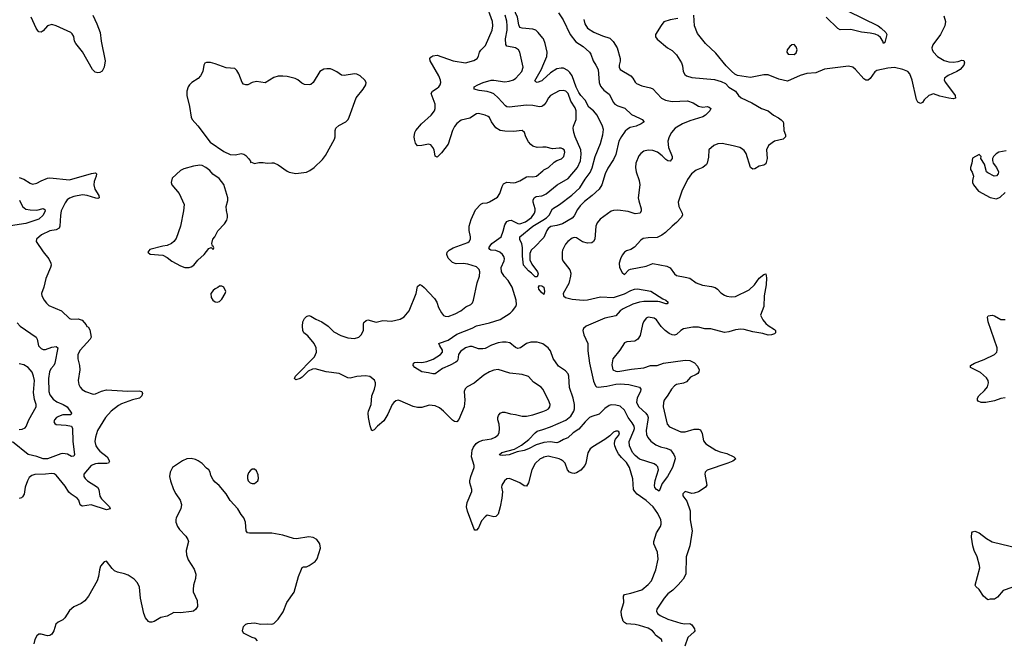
# Model space of a CAD drawing. Header units: inches. Extents: x 1839270 to 1929235, y 762242 to 910350.
# Tile 23 of 256: x 1875193 to 1884241, y 771883 to 777587. Entities that reach past the tile are written whole.
import ezdxf

# ---------------------------------------------------------------- set-up
doc = ezdxf.new("R2010")
doc.units = ezdxf.units.IN
doc.header["$MEASUREMENT"] = 0
doc.layers.add('B8777', color=7, linetype='Continuous')
doc.layers.add('B8787', color=7, linetype='Continuous')

msp = doc.modelspace()

# ---------------------------------------------------------------- linework, layer by layer
at = {"layer": 'B8777', "color": 5}
for points, elevation in [([(1880000, 777417.4), (1879958.8, 777470), (1879936.9, 777490), (1879910, 777499), (1879810, 777508.1), (1879790, 777515.8), (1879779.2, 777539.2), (1879766.9, 777610), (1879750.4, 777650.4), (1879750.7, 777729.3), (1879745.8, 777750), (1879730, 777794.6), (1879692.1, 777850), (1879684, 777870), (1879683, 777890), (1879692.8, 777907.2), (1879704.4, 777915.6), (1879770, 777941.9), (1879827.6, 777992.4), (1879850, 778006.1), (1879910, 778029.4), (1879970, 778074.3), (1879990, 778094.2), (1880000, 778109.6)], 540), ([(1880000, 776414.5), (1879950, 776414), (1879910, 776424.7), (1879890, 776439.6), (1879870, 776464.5), (1879843.5, 776510), (1879831.1, 776551.1), (1879810, 776569.5), (1879730, 776559.7), (1879650, 776562), (1879610, 776568.3), (1879570, 776593.6), (1879529.7, 776650), (1879509.7, 776689.7), (1879498.7, 776698.7), (1879471, 776711), (1879410, 776725.7), (1879390, 776722.2), (1879330, 776681.6), (1879250, 776664.2), (1879210, 776632.2), (1879190, 776606), (1879171.3, 776570), (1879130, 776442.9), (1879070, 776362.9), (1879030, 776323.7), (1879012.5, 776332.5), (1879001.3, 776390), (1878990, 776412.3), (1878970, 776436.2), (1878950, 776442.4), (1878889.6, 776429.6), (1878850, 776429.4), (1878831.8, 776451.8), (1878822.4, 776490), (1878819.6, 776510), (1878823.6, 776550), (1878833.6, 776570), (1878885.4, 776630), (1878975.1, 776710), (1879003.9, 776750), (1879009.8, 776770), (1879009.8, 776810), (1878975.1, 776910), (1878987.3, 776930), (1879030, 776956.5), (1879043.5, 776970), (1879056.4, 776990), (1879062.3, 777010), (1879061.4, 777030), (1879046, 777070), (1878964.1, 777210), (1878963.1, 777230), (1878970, 777243), (1878990, 777254.9), (1879030, 777260.3), (1879176, 777210), (1879289.6, 777190.4), (1879367, 777213), (1879397, 777230), (1879408.4, 777251.6), (1879418.5, 777290), (1879430, 777308.4), (1879472.9, 777350), (1879534.8, 777490), (1879541.2, 777530), (1879536.8, 777570), (1879481.2, 777730)], 580), ([(1875864.4, 777630), (1875903.1, 777550), (1875932.7, 777470), (1875941.7, 777390), (1875979.3, 777210), (1875970.3, 777149.7), (1875950, 777113.2), (1875930, 777100.9), (1875910, 777099.5), (1875886.5, 777106.5), (1875862, 777130), (1875771.2, 777291.2), (1875708.8, 777370), (1875698.5, 777390), (1875690, 777432), (1875676.1, 777456.1), (1875662, 777470), (1875530, 777531.3), (1875490, 777542.4), (1875448.8, 777531.2), (1875410, 777486), (1875390, 777472.7), (1875370, 777476), (1875363.3, 777483.3), (1875345.1, 777510), (1875297.6, 777610)], 580), ([(1880000, 776795.6), (1879990, 776788.2), (1879970, 776787.4), (1879910, 776799.4), (1879850, 776801.6), (1879690, 776783.8), (1879670, 776787.6), (1879656.6, 776796.6), (1879589.8, 776870), (1879550, 776904.8), (1879530, 776915.9), (1879490, 776928.7), (1879416.2, 776936.2), (1879368.7, 776950), (1879369, 776970), (1879404, 776990), (1879452.7, 777010), (1879525.2, 777030), (1879550, 777031), (1879650, 777014.7), (1879690, 777021.4), (1879730, 777035.5), (1879752.5, 777050), (1879807.3, 777110), (1879820.4, 777150), (1879788.6, 777288.6), (1879776.9, 777310), (1879749.2, 777330), (1879670, 777343.1), (1879660.2, 777360.2), (1879657.8, 777410), (1879673.4, 777490), (1879674.3, 777530), (1879670, 777572.3), (1879655.7, 777630)], 560), ([(1880000, 777034.3), (1879990, 777025), (1879949.8, 777009.8), (1879935.3, 777015.3), (1879926.3, 777026.3), (1879987.1, 777132.9), (1880000, 777162.6)], 540), ([(1875190, 776138), (1875230, 776121.7), (1875290, 776083.6), (1875310, 776076.5), (1875350, 776085.3), (1875390, 776107), (1875450, 776130.4), (1875470, 776132.7), (1875650, 776116.5), (1875852.7, 776172.7), (1875890, 776178.8), (1875898.8, 776170), (1875897.6, 776150), (1875878.6, 776101.4), (1875875, 776070), (1875884.9, 776030), (1875921.1, 775970), (1875924.9, 775950), (1875910, 775943.9), (1875893.5, 775946.5), (1875812.8, 775972.8), (1875770, 775976.3), (1875690, 775963.2), (1875650, 775946), (1875630, 775930.9), (1875610, 775905.1), (1875574.6, 775830), (1875567.6, 775787.6), (1875563.5, 775690), (1875556.1, 775670), (1875530, 775657.1), (1875470, 775647.9), (1875392.7, 775610), (1875348.2, 775570), (1875344.4, 775550), (1875410, 775452.7), (1875460.4, 775390), (1875480.5, 775350), (1875481.6, 775330), (1875476.4, 775310), (1875432.4, 775210), (1875414.9, 775130), (1875394, 775070), (1875397.3, 775050), (1875419.3, 775010), (1875440.5, 774980.5), (1875461.7, 774961.7), (1875577.3, 774910), (1875650, 774841.6), (1875670, 774835.8), (1875730, 774838.6), (1875766.3, 774826.3), (1875802.9, 774782.9), (1875810, 774768.2), (1875823, 774763), (1875837, 774737), (1875850, 774669.3), (1875840.3, 774650), (1875750.2, 774550), (1875729.1, 774510), (1875728.2, 774470), (1875743.8, 774410), (1875747.3, 774370), (1875730.3, 774270), (1875735.6, 774235.6), (1875749.1, 774209.1), (1875768.2, 774188.2), (1875799.1, 774170), (1875870, 774146.7), (1875890, 774149.2), (1875945.9, 774174.1), (1875990, 774184.5), (1876186.2, 774173.8), (1876290, 774177.4), (1876315.5, 774170), (1876320.5, 774150), (1876316.3, 774130), (1876294.8, 774110), (1876230, 774094.7), (1876130, 774056.2), (1876100, 774040), (1876032.6, 773990), (1875982.8, 773930), (1875909.1, 773810), (1875890.2, 773750), (1875883.2, 773710), (1875893.1, 773670), (1875910, 773642.4), (1875930, 773620.3), (1875996.4, 773570), (1876019.1, 773530), (1876008.1, 773511.9), (1875993, 773507), (1875910, 773507.2), (1875890, 773504.7), (1875850.6, 773490), (1875783, 773410), (1875781.6, 773390), (1875794.9, 773370), (1875818, 773350), (1875909.2, 773289.2), (1875920.9, 773270), (1875929, 773209), (1875944.8, 773184.8), (1876017.4, 773110), (1876024, 773090), (1875990, 773083.7), (1875850, 773128.7), (1875770, 773116.8), (1875760, 773120), (1875750, 773129.3), (1875737.3, 773170), (1875721.8, 773190), (1875666.2, 773226.2), (1875645.7, 773245.7), (1875610, 773300.9), (1875530, 773399.7), (1875510, 773412.2), (1875490, 773416.4), (1875430, 773408.7), (1875333, 773407), (1875303.5, 773396.5), (1875281.6, 773378.4), (1875264.2, 773350), (1875242.8, 773290), (1875234.3, 773225.7), (1875219.5, 773200.5), (1875210, 773192.7), (1875190, 773187.3)], 580), ([(1880000, 774190.8), (1879986, 774210), (1879914.3, 774254.3), (1879870, 774309.3), (1879810, 774327.3), (1879698.6, 774338.6), (1879590, 774371.6), (1879550, 774366.6), (1879510, 774349.4), (1879459.9, 774320.1), (1879370, 774247), (1879306, 774214), (1879286.4, 774193.6), (1879279.1, 774170), (1879285.3, 774090), (1879277, 774030), (1879230, 773912.7), (1879210, 773892.3), (1879190, 773894.5), (1879170, 773907), (1879087.8, 773990), (1879050, 774018.5), (1879010, 774037.2), (1878956.2, 774043.8), (1878890, 774023.7), (1878850, 774022), (1878810, 774032), (1878690, 774085.1), (1878670, 774089.6), (1878650, 774083.6), (1878630, 774069.7), (1878615.3, 774050), (1878577.4, 773962.6), (1878539, 773901), (1878480.2, 773850), (1878450, 773816.2), (1878430, 773809.3), (1878414.7, 773854.7), (1878399, 773930), (1878395.3, 773970), (1878397.6, 773990), (1878422, 774050), (1878428.7, 774130), (1878454.6, 774190), (1878463.9, 774230), (1878463.5, 774250), (1878452.9, 774272.9), (1878410, 774308.7), (1878370, 774314.2), (1878290, 774306.3), (1878230, 774292.2), (1878210, 774296.8), (1878130, 774334.8), (1878010, 774351.7), (1877910, 774377.7), (1877884.5, 774375.5), (1877843.4, 774356.6), (1877790, 774302.6), (1877770, 774289.7), (1877730, 774277.2), (1877717.2, 774290), (1877727.3, 774310), (1877901.1, 774490), (1877921.7, 774530), (1877917.2, 774570), (1877899.7, 774610), (1877840.3, 774680.3), (1877803.7, 774710), (1877794, 774730), (1877791.9, 774771.9), (1877796.2, 774810), (1877810, 774842.3), (1877830, 774860.7), (1877850, 774867.1), (1877870, 774862.4), (1877914.2, 774834.2), (1877970, 774809.2), (1878027.2, 774770), (1878079, 774719), (1878144.9, 774684.9), (1878210, 774662.4), (1878270, 774656.4), (1878310, 774668), (1878332.7, 774690), (1878351.8, 774730), (1878351.9, 774788.1), (1878356.2, 774803.8), (1878376.2, 774823.8), (1878392.3, 774827.7), (1878470, 774807.3), (1878530, 774823), (1878610, 774816.4), (1878690, 774834.9), (1878725.3, 774854.7), (1878773.3, 774910), (1878837.2, 775070), (1878850, 775134.8), (1878870, 775153.4), (1878890, 775143.8), (1878910, 775126), (1879003.7, 775023.7), (1879025.3, 774990), (1879042.4, 774942.4), (1879070, 774894), (1879089, 774869), (1879102.3, 774862.3), (1879130, 774860.4), (1879195.2, 774884.8), (1879247.3, 774912.7), (1879293.1, 774946.9), (1879339.6, 774970), (1879354.1, 774985.9), (1879363.1, 775010), (1879397.2, 775170), (1879419.1, 775230), (1879421.6, 775270), (1879416.1, 775290), (1879390, 775315), (1879310, 775340.3), (1879270, 775345.7), (1879204.5, 775344.5), (1879170, 775354.7), (1879130, 775395.1), (1879117.7, 775430), (1879120.5, 775450), (1879139.5, 775470), (1879177, 775490), (1879310, 775540.3), (1879324.5, 775550), (1879335.1, 775570), (1879336.2, 775590), (1879324.4, 775650), (1879323.5, 775690), (1879340.9, 775750), (1879381.5, 775838.5), (1879430, 775890.4), (1879450, 775901.3), (1879490, 775904.9), (1879510, 775911.7), (1879582.6, 775957.4), (1879606, 775990), (1879625.6, 776054.4), (1879640.6, 776079.4), (1879670, 776093.1), (1879730, 776087.2), (1879750, 776090.3), (1879790, 776106.7), (1879850, 776143.6), (1879870, 776146.9), (1879910, 776142), (1879943.7, 776150), (1880000, 776197.5)], 580), ([(1880000, 774606.8), (1879992.2, 774612.2), (1879950, 774622.4), (1879890, 774624.8), (1879850, 774610.8), (1879794.4, 774570), (1879770, 774566.2), (1879750, 774574), (1879696.9, 774616.9), (1879663.5, 774623.5), (1879630, 774623.7), (1879590, 774616.9), (1879530, 774595.6), (1879470, 774565.6), (1879450, 774560.9), (1879410, 774561.6), (1879350, 774584.3), (1879330, 774584.2), (1879290, 774569.9), (1879242.5, 774537.5), (1879225.4, 774510), (1879218.5, 774461.5), (1879213.2, 774450), (1879200.6, 774439.4), (1879150, 774411.7), (1879078.4, 774381.6), (1879010, 774332.6), (1878990, 774331.1), (1878950, 774342.5), (1878890, 774351.9), (1878824.5, 774390), (1878809.6, 774410), (1878812, 774430), (1878822.4, 774437.6), (1878850, 774440.7), (1878890, 774437.7), (1878934.9, 774445.1), (1878993.1, 774466.9), (1879060.5, 774510), (1879078.9, 774530), (1879077.7, 774550), (1879053, 774590), (1879045.1, 774610), (1879050, 774614.9), (1879130, 774640.5), (1879210, 774696.9), (1879350, 774752.2), (1879390, 774773.5), (1879510, 774801.5), (1879610, 774831.1), (1879699.7, 774890), (1879723.1, 774910), (1879751.5, 774951.5), (1879757.7, 774970), (1879756.9, 775010), (1879719.1, 775130), (1879683.5, 775190), (1879646.2, 775230), (1879621.5, 775270), (1879616.4, 775310), (1879645.1, 775370), (1879648.2, 775390), (1879643, 775410), (1879629.6, 775430), (1879606, 775450), (1879570, 775465.8), (1879524, 775470), (1879514.1, 775474.2), (1879505.7, 775490), (1879515.6, 775510), (1879533.3, 775530), (1879616.9, 775590), (1879637.6, 775642.4), (1879650, 775702.6), (1879670, 775732.3), (1879690, 775742.1), (1879710, 775743.3), (1879770, 775714.8), (1879790, 775710.8), (1879842, 775730), (1879897, 775770), (1879925.4, 775810), (1879931.1, 775830), (1879931.6, 775850), (1879912.6, 775910), (1879913.2, 775930), (1879921.5, 775950), (1879938.8, 775961.2), (1879991.7, 775968.3), (1880000, 775972)], 560), ([(1875190.2, 775930), (1875219, 775870), (1875250, 775847.2), (1875290, 775838.4), (1875350, 775836.1), (1875410.4, 775850.4), (1875424, 775844), (1875428, 775830), (1875410, 775789.7), (1875370, 775752.6), (1875250, 775715.2), (1875108.5, 775691.5)], 560), ([(1880000, 775575.7), (1879930, 775501.6), (1879892.1, 775467.9), (1879881.4, 775438.6), (1879881.1, 775381.1), (1879900.7, 775340.7), (1879952.7, 775270), (1879959.1, 775250), (1879950, 775224), (1879930, 775225.2), (1879897.7, 775257.7), (1879870, 775278), (1879824.2, 775330), (1879814.7, 775414.7), (1879814.9, 775494.9), (1879806.5, 775526.5), (1879788.1, 775568.1), (1879789.8, 775590), (1879909.1, 775690), (1880000, 775744)], 540), ([(1880000, 775069.6), (1879990, 775077.2), (1879963.6, 775110), (1879962, 775130), (1879970, 775142.8), (1879990, 775142), (1880000, 775136.1)], 540), ([(1875170, 774800.8), (1875197.6, 774770), (1875346, 774670), (1875354.9, 774650), (1875366.4, 774590), (1875377.2, 774577.2), (1875390, 774565.5), (1875410, 774557.3), (1875430, 774557.3), (1875490, 774576.9), (1875530, 774583.8), (1875543.8, 774570), (1875517.7, 774430), (1875507.2, 774410), (1875480.4, 774379.6), (1875466.9, 774350), (1875458.6, 774290), (1875460.2, 774170), (1875470, 774140.3), (1875500.5, 774100.4), (1875533.9, 774073.9), (1875591.6, 774051.6), (1875630.1, 774030.1), (1875670.8, 773970), (1875663.6, 773956.4), (1875590, 773954.3), (1875550, 773941.6), (1875530.7, 773930), (1875513.4, 773910), (1875506.4, 773890), (1875515.2, 773875.2), (1875530, 773866.4), (1875621.6, 773861.6), (1875671, 773850), (1875679.1, 773830), (1875682, 773710), (1875696.3, 773590), (1875690, 773575.3), (1875670, 773572.7), (1875632.7, 773592.7), (1875590, 773599), (1875570, 773595.5), (1875450, 773551.4), (1875410, 773550.5), (1875350, 773573.4), (1875271.5, 773591.5), (1875128, 773708)], 560), ([(1875190, 773819.7), (1875216.8, 773823.2), (1875244.1, 773835.9), (1875253.2, 773846.8), (1875278.9, 773910), (1875344.5, 774030), (1875344.2, 774050), (1875330, 774095.1), (1875319.8, 774159.8), (1875328.5, 774270), (1875321.8, 774310), (1875307.1, 774347.1), (1875271.2, 774391.2), (1875230, 774415.4), (1875190, 774424.1)], 560), ([(1880000, 773561.2), (1879975.5, 773550), (1879930, 773507.8), (1879900.2, 773450), (1879870, 773329), (1879850, 773299.3), (1879830, 773302), (1879789.7, 773329.7), (1879710, 773364.5), (1879690, 773369.6), (1879670, 773367.3), (1879648.2, 773350), (1879623.8, 773310), (1879621.6, 773290), (1879628.5, 773248.5), (1879624.9, 773190), (1879609, 773110), (1879590, 773043.7), (1879570, 773020.7), (1879550, 773017.6), (1879490, 773032.3), (1879470, 773019.3), (1879438, 772982), (1879410, 772917.2), (1879390, 772894), (1879376.4, 772896.4), (1879370, 772906), (1879309.6, 773070.4), (1879300.5, 773110), (1879305.7, 773150), (1879346.9, 773250), (1879348.2, 773270), (1879331.2, 773330), (1879331.1, 773350), (1879340.4, 773390), (1879368.4, 773470), (1879369.7, 773490), (1879345.1, 773570), (1879349.8, 773630), (1879362.2, 773657.8), (1879387.1, 773692.9), (1879410, 773708.8), (1879450, 773721.1), (1879530, 773734.3), (1879562, 773750), (1879586, 773770), (1879598, 773790), (1879603.5, 773830), (1879599.6, 773870), (1879586.6, 773910), (1879586.6, 773930), (1879592.3, 773950), (1879610, 773970.5), (1879630, 773979.3), (1879650, 773980.4), (1879703.7, 773963.7), (1879750, 773958.9), (1879810, 773942.8), (1879850, 773942.3), (1879910, 773956.5), (1880000, 773987.6)], 580), ([(1880000, 773699.3), (1879939.2, 773680.8), (1879870, 773642.5), (1879830, 773626.3), (1879764.6, 773615.4), (1879690, 773586.3), (1879630, 773580.9), (1879604.8, 773584.8), (1879601.2, 773590), (1879622.7, 773610), (1879739.8, 773640.2), (1879803.1, 773676.9), (1879872.8, 773727.2), (1879929.8, 773790), (1879950, 773804.1), (1880000, 773821.1)], 560), ([(1877378.6, 771878.6), (1877360.4, 771900.4), (1877328.7, 771910), (1877250, 771949.4), (1877239.3, 771970), (1877250, 772010.6), (1877270, 772030.4), (1877290, 772037.1), (1877350, 772042.8), (1877410, 772030.8), (1877470, 772034.8), (1877510, 772031), (1877530, 772038), (1877570, 772077.3), (1877614.3, 772145.7), (1877649.6, 772230), (1877714.5, 772325.5), (1877755.1, 772470), (1877781.7, 772538.3), (1877790, 772550.7), (1877802.4, 772557.6), (1877830, 772558), (1877854, 772570), (1877910, 772607.7), (1877927.8, 772632.2), (1877957.2, 772730), (1877950.5, 772770.5), (1877924.7, 772810), (1877890, 772827), (1877850, 772835), (1877736.6, 772816.6), (1877710, 772818), (1877610, 772848.7), (1877510, 772868.3), (1877306.6, 772866.6), (1877288, 772870), (1877274, 772890), (1877269, 772970), (1877253.2, 773010), (1877230, 773039), (1877199.3, 773090), (1877128.7, 773168.7), (1877089.7, 773229.7), (1877026.9, 773306.9), (1876990, 773335.1), (1876970, 773358), (1876950, 773397.2), (1876942.9, 773430), (1876932.3, 773450), (1876910, 773466.6), (1876869.7, 773509.6), (1876833.4, 773533.4), (1876810, 773544.5), (1876770, 773554), (1876730, 773551.8), (1876690, 773533.3), (1876598, 773470), (1876575.6, 773430), (1876570.3, 773390), (1876578.9, 773350), (1876608, 773270), (1876627.9, 773230), (1876668, 773170), (1876681.2, 773130), (1876673.4, 773090), (1876631.3, 773010), (1876626.7, 772990), (1876628.7, 772968.7), (1876642.8, 772930), (1876660.5, 772900.5), (1876720.3, 772840.3), (1876739.1, 772810), (1876743.6, 772790), (1876723.2, 772710), (1876724.9, 772670), (1876743, 772623), (1876795.4, 772535.4), (1876811.4, 772490), (1876810.3, 772450), (1876790.4, 772390), (1876786.4, 772350), (1876788.9, 772328.9), (1876824.9, 772250), (1876825.8, 772194.2), (1876813.4, 772170), (1876790, 772152), (1876771.8, 772148.2), (1876670, 772136.3), (1876610, 772137.4), (1876550, 772104.7), (1876490, 772091.3), (1876430, 772054.8), (1876408.8, 772048.8), (1876390, 772049.8), (1876376.6, 772056.6), (1876349.2, 772089.2), (1876334.2, 772130), (1876303.1, 772270), (1876294, 772370), (1876276.9, 772410), (1876245.5, 772445.5), (1876190, 772481.7), (1876155.4, 772495.4), (1876090.7, 772510.7), (1876063.1, 772523.1), (1876042.2, 772542.2), (1875990, 772609), (1875970, 772604), (1875936.7, 772563.3), (1875925.5, 772530), (1875918.4, 772470), (1875906.7, 772430), (1875825.3, 772290), (1875792.8, 772247.2), (1875759.3, 772220.7), (1875690, 772191.5), (1875650, 772158.4), (1875608.9, 772090), (1875588.6, 772071.4), (1875546.7, 772050), (1875524.2, 772030), (1875506, 771970), (1875490, 771939.6), (1875470, 771926.9), (1875450, 771924.4), (1875390, 771938), (1875370, 771938.4), (1875350, 771925.2), (1875333.7, 771890), (1875324.7, 771850)], 620)]:
    msp.add_lwpolyline(points, dxfattribs=dict(at, elevation=elevation))
at = {"layer": 'B8777', "color": 5, "elevation": 620}
for points in [[(1876910, 777195.1), (1876893.7, 777186.3), (1876884.9, 777170), (1876874.9, 777110), (1876855.8, 777070), (1876833, 777047), (1876775.5, 777010), (1876754.9, 776990), (1876743, 776970), (1876730.4, 776930), (1876730.4, 776890), (1876754, 776790), (1876767.7, 776690), (1876778.9, 776670), (1876830.2, 776610.2), (1876942.3, 776462.3), (1877070, 776377.3), (1877128.2, 776348.2), (1877175.1, 776344.9), (1877230, 776356), (1877252, 776350), (1877270, 776338), (1877296, 776310), (1877314, 776286), (1877314, 776274), (1877322, 776278), (1877350, 776266.8), (1877390, 776276), (1877430, 776274.8), (1877467.7, 776267.7), (1877510, 776273), (1877530, 776270.6), (1877570, 776253), (1877650, 776194), (1877670, 776184.9), (1877730, 776173), (1877830, 776184.9), (1877860.1, 776199.9), (1877899, 776230), (1877976.6, 776303.4), (1878002.3, 776337.7), (1878084.7, 776490), (1878091.1, 776510), (1878091.5, 776570), (1878098.4, 776590), (1878124.8, 776615.3), (1878190.8, 776649.2), (1878210.8, 776669.2), (1878222.4, 776690), (1878284.2, 776870), (1878349.5, 776950), (1878372.7, 776990), (1878376, 777010), (1878364, 777030), (1878322, 777070), (1878290, 777085.2), (1878270, 777089.2), (1878175.5, 777075.5), (1878150, 777078), (1878107.9, 777107.9), (1878070, 777127), (1878050, 777134.5), (1878016.6, 777136.6), (1877987.3, 777132.7), (1877950, 777112), (1877890.9, 777009.1), (1877870, 776991.1), (1877852.7, 776987.3), (1877810, 776991.7), (1877784.9, 777004.9), (1877750, 777033.5), (1877725.3, 777045.3), (1877650, 777064.1), (1877610, 777068), (1877570, 777067), (1877530, 777057.2), (1877450, 777008), (1877370, 777018.7), (1877330, 777009.7), (1877290, 776989.7), (1877270, 776988.3), (1877250, 776996.2), (1877237.6, 777010), (1877208.6, 777088.6), (1877190, 777120.9), (1877170, 777138.4), (1877090, 777145.6), (1876990, 777182), (1876947.5, 777192.5)], [(1876849.5, 776249.5), (1876790, 776240.5), (1876702.3, 776217.7), (1876670, 776202.7), (1876595.5, 776130), (1876585.5, 776090), (1876590.7, 776070), (1876659.1, 775990), (1876703.8, 775890), (1876699.5, 775830), (1876671.7, 775690), (1876630, 775577.2), (1876610.3, 775549.7), (1876588.9, 775531.1), (1876550, 775511.8), (1876510, 775506), (1876390, 775474), (1876372, 775450), (1876391.6, 775431.6), (1876510, 775422), (1876550, 775400.5), (1876590, 775366.4), (1876670, 775323.8), (1876710, 775308.7), (1876750, 775308.4), (1876770, 775314.8), (1876794, 775330), (1876830, 775376), (1876889.4, 775430.6), (1876930, 775484.7), (1876954, 775494), (1876970, 775474), (1876978, 775490), (1876970, 775506), (1876966, 775506), (1876958, 775530), (1876969.2, 775570), (1876987.2, 775592.8), (1877013.3, 775646.7), (1877076, 775710), (1877095.9, 775744.1), (1877102.7, 775770), (1877103.7, 775790), (1877094, 775834), (1877091.8, 775870), (1877106.3, 775926.3), (1877107, 775950), (1877070, 776073.2), (1877026.2, 776126.2), (1876968.1, 776168.1), (1876940.1, 776200.1), (1876905.2, 776230), (1876870, 776247.3)], [(1877050, 775138), (1877030, 775138), (1877015.3, 775124.7), (1876990, 775114), (1876970, 775099), (1876950.8, 775070), (1876953.7, 775033.7), (1876968.3, 775008.3), (1876990, 774994.8), (1877009, 774991), (1877030, 774996), (1877050, 775018), (1877082, 775070), (1877088.7, 775090), (1877070, 775128)], [(1877350, 773455.3), (1877330, 773455.3), (1877310, 773442), (1877296.8, 773423.2), (1877286.2, 773393.8), (1877286, 773370), (1877293.4, 773350), (1877310, 773330.7), (1877330, 773323), (1877350, 773324.9), (1877380.9, 773350), (1877387, 773370), (1877384.8, 773404.8), (1877370, 773442)]]:
    msp.add_lwpolyline(points, close=True, dxfattribs=at)
at = {"layer": 'B8787', "color": 5}
for points, elevation in [([(1880145.2, 777650), (1880186.7, 777586.7), (1880251.4, 777450), (1880302.8, 777382.8), (1880370, 777340.8), (1880430, 777290.3), (1880443.2, 777270), (1880461.8, 777210), (1880489, 777170), (1880507.9, 777130), (1880518.4, 777010), (1880530, 776975.8), (1880561, 776941), (1880610, 776901.7), (1880630, 776870.4), (1880646, 776830), (1880663.1, 776810), (1880690, 776794.7), (1880753, 776773), (1880816.4, 776716.4), (1880890, 776683.2), (1880912.4, 776670), (1880930.7, 776650), (1880903.8, 776630), (1880857.1, 776610), (1880803.6, 776596.4), (1880777.9, 776582.1), (1880757.9, 776562.1), (1880724.8, 776515.2), (1880699.5, 776470), (1880670, 776348.2), (1880650, 776302.6), (1880598.5, 776221.5), (1880571.9, 776170), (1880543.1, 776070), (1880516.9, 776030), (1880454, 775970), (1880384.2, 775915.8), (1880343.1, 775876.9), (1880318.8, 775841.2), (1880290, 775786), (1880270, 775763.9), (1880182, 775710), (1880130, 775694.5), (1880074.5, 775685.5), (1880050.9, 775669.1), (1880037.7, 775650), (1880010, 775586.3), (1880000, 775575.7)], 540), ([(1882800.4, 777670), (1883082.8, 777530), (1883110.3, 777510.3), (1883153, 777470), (1883160.5, 777450), (1883142, 777378), (1883130, 777368.7), (1883124.5, 777390), (1883103.1, 777423.1), (1883081.6, 777441.6), (1883054.4, 777454.4), (1883010, 777464), (1882930, 777472.7), (1882830, 777497.8), (1882734.2, 777494.2), (1882710, 777506.6), (1882604.1, 777610)], 560), ([(1880376.4, 777590), (1880387.4, 777550), (1880410.3, 777510), (1880470, 777471.4), (1880550, 777438.3), (1880616.9, 777416.9), (1880647.9, 777387.9), (1880683.1, 777330), (1880712.7, 777230), (1880712.7, 777207.3), (1880700.9, 777170), (1880701.7, 777150), (1880710, 777130.7), (1880808, 777070), (1880828.2, 777050), (1880850, 777014), (1880862.3, 777002.3), (1880910, 776979.3), (1880990, 776961.3), (1881010, 776952.2), (1881090, 776866.4), (1881127.1, 776847.1), (1881190, 776834.4), (1881330, 776841), (1881383.3, 776823.3), (1881431.8, 776791.8), (1881470, 776784.4), (1881510, 776788.4), (1881530, 776782), (1881544, 776770), (1881534, 776750), (1881494, 776710), (1881470, 776693.8), (1881350, 776657), (1881283.1, 776630), (1881218, 776590), (1881182.3, 776550), (1881160.2, 776510), (1881149.3, 776470), (1881154.1, 776414.1), (1881188.5, 776330), (1881190.4, 776310), (1881170, 776287.3), (1881150, 776289.6), (1881130, 776303.5), (1881097.3, 776337.3), (1881053.3, 776370), (1881010, 776385.3), (1880970, 776386.9), (1880930, 776378.7), (1880901.6, 776358.4), (1880882.8, 776337.2), (1880855.3, 776270), (1880852, 776230), (1880858.9, 776190), (1880885.5, 776110), (1880891.5, 776070), (1880877.4, 775950), (1880881.8, 775921.8), (1880904.4, 775850), (1880904.9, 775830), (1880894.8, 775810), (1880850, 775804.2), (1880785.4, 775825.4), (1880690, 775837.4), (1880650, 775834.7), (1880630, 775826), (1880527.4, 775752.6), (1880499.4, 775720.6), (1880488.9, 775690), (1880477, 775570), (1880467.7, 775550), (1880450, 775537.6), (1880410, 775532.8), (1880366.3, 775546.3), (1880310, 775582.9), (1880290, 775585.1), (1880270, 775579.6), (1880230.6, 775550), (1880210, 775523.7), (1880181.6, 775470), (1880178, 775450), (1880179.1, 775390), (1880184, 775370), (1880248.8, 775288.8), (1880258.5, 775258.6), (1880256, 775230), (1880238, 775162), (1880187.2, 775070), (1880189.1, 775049.1), (1880210, 775034.4), (1880270, 775017.3), (1880370.8, 775010.8), (1880410, 775012.8), (1880530, 775040.9), (1880650, 775034.1), (1880750, 775068.6), (1880810, 775099.7), (1880842.7, 775110), (1880870, 775112.8), (1880992.4, 775092.4), (1881102.9, 775022.9), (1881130.4, 775010), (1881153, 774990), (1881142.8, 774977.2), (1881130, 774976.2), (1881074.8, 774994.8), (1881056.6, 774996.6), (1880930, 774997.5), (1880887.8, 774992.2), (1880828.8, 774971.2), (1880739.7, 774930), (1880712.1, 774910), (1880670, 774866.2), (1880570, 774843.5), (1880399.1, 774770), (1880375.5, 774750), (1880366.7, 774730), (1880376.5, 774690), (1880413.8, 774610), (1880415.1, 774545), (1880430.1, 774430), (1880465.2, 774265.2), (1880483.1, 774223.1), (1880493.5, 774213.5), (1880510, 774209.2), (1880590, 774218.8), (1880670, 774237.2), (1880710, 774241), (1880790, 774234.5), (1880888.9, 774208.9), (1880902, 774190), (1880898.5, 774170), (1880867.2, 774112.8), (1880862.8, 774070), (1880884.2, 774030), (1880948.4, 773970), (1880962.4, 773950), (1880967.5, 773930), (1880966.2, 773910), (1880948.9, 773810), (1880954.5, 773774.5), (1880966.2, 773746.2), (1880992.7, 773712.7), (1881039.1, 773679.1), (1881081.3, 773661.3), (1881134, 773650), (1881172.9, 773632.9), (1881204.9, 773590), (1881214.4, 773570), (1881215.8, 773550), (1881192, 773470), (1881147.6, 773390), (1881096.8, 773323.2), (1881070, 773255.3), (1881044, 773270), (1881030, 773288.7), (1881027.3, 773307.3), (1881033, 773353), (1881063.2, 773450), (1881056.9, 773476.9), (1881046.3, 773490), (1881024.4, 773504.4), (1880890, 773549.1), (1880850, 773580.6), (1880825.3, 773610), (1880797.3, 773670), (1880792.5, 773710), (1880838.2, 773810), (1880842.7, 773830), (1880840.2, 773850), (1880822.7, 773882.7), (1880784.9, 773930), (1880750, 773999.4), (1880710, 774034.1), (1880670, 774045.7), (1880630, 774046.2), (1880610, 774039.8), (1880570, 774013.1), (1880518.6, 773961.4), (1880450, 773940.2), (1880430.1, 773929.9), (1880390, 773892.5), (1880330, 773822.8), (1880278.2, 773790), (1880230, 773742.7), (1880190, 773727.9), (1880153.1, 773706.9), (1880130, 773699.6), (1880068, 773708), (1880010, 773702.3), (1880000, 773699.3)], 560), ([(1881240.4, 777599.6), (1881170, 777586), (1881113.3, 777566.7), (1881086.6, 777533.4), (1881036, 777450), (1881036, 777430), (1881050, 777407.3), (1881146, 777330), (1881190, 777304), (1881230, 777262.8), (1881273.4, 777190), (1881282.5, 777162.5), (1881290.7, 777110), (1881304.7, 777084.7), (1881321, 777070), (1881370, 777057.1), (1881577.1, 777037.1), (1881638.8, 777018.8), (1881679.5, 776999.5), (1881710, 776966.8), (1881771.3, 776930), (1881798, 776890), (1881822, 776870), (1881922, 776822), (1882010, 776772.4), (1882071, 776750), (1882118.8, 776710), (1882166, 776686), (1882190, 776668), (1882208, 776650), (1882213.4, 776633.4), (1882216, 776570), (1882230.3, 776530), (1882230.4, 776510), (1882210.3, 776489.7), (1882130, 776469.6), (1882073.4, 776430), (1882055.8, 776390), (1882062, 776310), (1882050, 776261.2), (1882030, 776249.5), (1881990, 776242), (1881950, 776215.1), (1881930, 776212.3), (1881907.8, 776230), (1881870, 776356), (1881850, 776384.5), (1881824.9, 776404.9), (1881810, 776412.8), (1881750, 776428.2), (1881650, 776448), (1881610, 776447.3), (1881571, 776430), (1881526, 776390), (1881524.4, 776324.4), (1881511.4, 776270), (1881503.2, 776256.8), (1881470.4, 776230), (1881410, 776203.9), (1881368.1, 776171.9), (1881330, 776118), (1881277.5, 776010), (1881243.6, 775910), (1881249.1, 775870), (1881282.3, 775810), (1881282.6, 775790), (1881270.3, 775770), (1881230, 775722.4), (1881189.2, 775690.8), (1881129.3, 775630.7), (1881094.6, 775605.4), (1881050, 775584), (1880970, 775583.5), (1880923.7, 775576.3), (1880899.9, 775560.1), (1880843.2, 775496.8), (1880810, 775475.6), (1880770, 775463.7), (1880750.8, 775450), (1880730, 775424), (1880713.4, 775390), (1880702, 775350), (1880704, 775310), (1880730, 775264.7), (1880750, 775246), (1880790, 775286.8), (1880805.4, 775294.6), (1880950, 775320.5), (1881010, 775346.4), (1881140.5, 775320.5), (1881170, 775308), (1881210, 775250.7), (1881230, 775234.9), (1881310, 775222), (1881350, 775210.3), (1881410.8, 775170), (1881466.4, 775146.4), (1881550, 775135.3), (1881584.8, 775124.8), (1881605.5, 775110), (1881636.7, 775076.7), (1881670, 775054.4), (1881690, 775044.9), (1881730, 775038.7), (1881770, 775043.7), (1881896.4, 775103.6), (1881946.3, 775150), (1881990, 775213), (1882030, 775246.8), (1882050, 775252), (1882055.2, 775215.2), (1882053.1, 775150), (1882034, 775050), (1882030.4, 774950), (1882002, 774870), (1882021.1, 774830), (1882050, 774796.4), (1882070, 774778), (1882130, 774741), (1882138.8, 774730), (1882138.8, 774710), (1882130, 774701.2), (1882102, 774690), (1882070, 774688.4), (1882022.5, 774702.5), (1881930, 774717.1), (1881850, 774738.8), (1881818.5, 774741.5), (1881770, 774736.4), (1881710, 774716.9), (1881670, 774711.1), (1881544.7, 774744.7), (1881490, 774747), (1881430, 774760.3), (1881378.2, 774761.8), (1881294.1, 774745.9), (1881270, 774731.5), (1881230, 774693.6), (1881210, 774687.6), (1881190, 774689.6), (1881161.8, 774701.8), (1881123.6, 774730), (1881088.8, 774768.8), (1881045.2, 774830), (1881023.3, 774843.3), (1880970, 774851.8), (1880950, 774844), (1880926, 774810), (1880915.3, 774784.7), (1880894.5, 774685.5), (1880874.4, 774650), (1880846.1, 774633.9), (1880773.7, 774626.3), (1880750, 774617), (1880708.7, 774550), (1880642.6, 774470), (1880635.1, 774415.1), (1880644.4, 774370), (1880670, 774355.3), (1880690, 774353.1), (1880814.7, 774374.7), (1880930, 774386.2), (1880990, 774409.2), (1881050, 774410.2), (1881110, 774429.3), (1881310, 774456.5), (1881350, 774454.9), (1881394.1, 774434.1), (1881422.9, 774402.9), (1881438, 774370), (1881433, 774350), (1881423.4, 774336.6), (1881410, 774324.7), (1881357.7, 774302.2), (1881320.7, 774259.3), (1881292.7, 774247.2), (1881230, 774233.7), (1881210, 774221.3), (1881182, 774190), (1881150, 774136), (1881115.5, 774090), (1881108, 774070), (1881107, 774030), (1881143.7, 773870), (1881165.4, 773845.4), (1881270, 773798), (1881310, 773800.7), (1881390, 773823.6), (1881430, 773824.6), (1881450, 773817.1), (1881463.4, 773783.4), (1881477.7, 773717.7), (1881498, 773690), (1881590, 773629.2), (1881630, 773614.4), (1881690, 773600.9), (1881754.8, 773570), (1881774.8, 773550), (1881747.7, 773530), (1881702, 773510), (1881510, 773447.3), (1881492.7, 773430), (1881488.7, 773410), (1881507.2, 773310), (1881494, 773290), (1881464.9, 773270), (1881430, 773248.5), (1881390, 773235.4), (1881370, 773233), (1881310, 773249.7), (1881286.2, 773230), (1881286.2, 773210), (1881323, 773163), (1881353.5, 773073.5), (1881354.3, 772990), (1881372.7, 772890), (1881351.7, 772751.7), (1881319, 772650), (1881313.1, 772490), (1881290, 772445.3), (1881245.6, 772394.4), (1881195.8, 772344.2), (1881150, 772309.8), (1881114.4, 772270), (1881048.4, 772170), (1881046.4, 772150), (1881054, 772130), (1881077.6, 772110), (1881150, 772078.3), (1881270, 772040.1), (1881304.4, 772035.6), (1881350, 772038), (1881370, 772023.8), (1881395.3, 771990), (1881397, 771970), (1881390, 771959.5), (1881332.4, 771910), (1881306.5, 771830)], 580), ([(1883684.2, 777624.2), (1883699.5, 777570), (1883694.6, 777530), (1883653.4, 777450), (1883583.1, 777356.9), (1883574.6, 777330), (1883578.3, 777310), (1883590, 777288.7), (1883628.7, 777248.7), (1883690, 777211.5), (1883730, 777199.6), (1883770, 777198), (1883816.2, 777203.8), (1883850, 777214), (1883870, 777213.4), (1883876.4, 777190), (1883870.2, 777169.8), (1883834.9, 777130), (1883805.5, 777110), (1883724.2, 777075.8), (1883692, 777050), (1883688.9, 777030), (1883699.5, 777010), (1883790.5, 776890), (1883792.5, 776867.5), (1883770, 776859.6), (1883730, 776865.1), (1883650, 776884.2), (1883590, 776905.4), (1883548.2, 776891.8), (1883505.5, 776850), (1883490, 776826), (1883470, 776816), (1883446, 776830), (1883433.6, 776853.6), (1883394, 777030), (1883372.7, 777090), (1883353.5, 777110), (1883310, 777129.8), (1883232.5, 777147.5), (1883170, 777142.8), (1883070, 777120.5), (1883050, 777107.3), (1883010, 777046.6), (1882990, 777032.3), (1882970, 777032.3), (1882950, 777045.1), (1882874, 777130), (1882850, 777149.6), (1882810, 777161.6), (1882590, 777131.7), (1882510, 777098.5), (1882426.2, 777093.8), (1882366.2, 777073.8), (1882250, 777023.7), (1882170, 777042), (1882070, 777080.5), (1882030, 777079.6), (1881910, 777057), (1881790, 777075.1), (1881766, 777086), (1881732.9, 777112.9), (1881684.5, 777164.5), (1881590, 777280.7), (1881494.5, 777370), (1881421, 777461), (1881394.5, 777530), (1881389.2, 777630)], 580), ([(1880000, 777162.6), (1880038, 777250), (1880039.8, 777290), (1880022.2, 777370), (1880005.8, 777410), (1880000, 777417.4)], 540), ([(1880000, 775744), (1880035.1, 775764.9), (1880058, 775790), (1880089.7, 775850), (1880152.5, 775887.5), (1880267, 775973), (1880339.4, 776040.7), (1880390, 776122.8), (1880435.8, 776184.2), (1880455.3, 776224.7), (1880481.6, 776330), (1880530.6, 776450), (1880552.5, 776530), (1880557, 776577), (1880549.8, 776610), (1880499.3, 776710), (1880465.8, 776750), (1880422, 776782), (1880390, 776846.3), (1880350, 776889.8), (1880330, 776919), (1880306.8, 776966.8), (1880270, 777070.8), (1880250, 777101.5), (1880230, 777120.6), (1880190, 777140.7), (1880170, 777142), (1880130, 777134.6), (1880070, 777098.9), (1880000, 777034.3)], 540), ([(1880000, 775972), (1880030, 775985.4), (1880133.5, 776070), (1880232, 776128), (1880318.4, 776230), (1880348, 776290), (1880353.8, 776350), (1880349, 776390), (1880297.7, 776510), (1880285, 776550), (1880278.7, 776590), (1880280.9, 776610), (1880307.1, 776670), (1880307.8, 776750), (1880297, 776777), (1880259.4, 776839.4), (1880233.2, 776910), (1880211.3, 776930), (1880190, 776935.3), (1880150, 776932.2), (1880070, 776891.1), (1880052.4, 776870), (1880032, 776830), (1880014, 776806), (1880000, 776795.6)], 560), ([(1880000, 776197.5), (1880010, 776206), (1880052, 776230), (1880103.6, 776276.4), (1880128.2, 776291.8), (1880172.3, 776307.7), (1880194.8, 776330), (1880202.6, 776370), (1880196.2, 776390), (1880181.4, 776401.4), (1880170, 776406.5), (1880150, 776406.6), (1880090, 776399.1), (1880030, 776414.7), (1880000, 776414.5)], 580), ([(1884256.7, 776383.3), (1884190, 776369.6), (1884164.9, 776355), (1884140.4, 776330), (1884132.4, 776310), (1884132.5, 776292.5), (1884139.1, 776270), (1884170.4, 776230), (1884187.3, 776190), (1884184, 776170), (1884170, 776153.2), (1884148.7, 776150), (1884090, 776179.3), (1884077.2, 776190), (1884060.2, 776260.2), (1884026, 776310), (1884028, 776330), (1884020.4, 776340.4), (1884010, 776348), (1883950, 776315.3), (1883944, 776270), (1883930.8, 776230), (1883930.8, 776210), (1883945.2, 776185.2), (1883957.3, 776150), (1883947.3, 776110), (1883947.3, 776090), (1883957.3, 776070), (1884004.9, 776010), (1884110, 775953.1), (1884170, 775941.7), (1884204.4, 775955.6), (1884250, 775998)], 620), ([(1880000, 775136.1), (1880010.4, 775130), (1880017.1, 775090), (1880010, 775062), (1880000, 775069.6)], 540), ([(1884250, 774111.3), (1884210, 774104.7), (1884150, 774085), (1884070, 774069.8), (1884028.8, 774068.8), (1884001.1, 774081.1), (1883995.1, 774090), (1883995.8, 774110), (1884008, 774130), (1884059.6, 774180.4), (1884086.3, 774213.7), (1884096.4, 774250), (1884092.8, 774270), (1884077, 774297), (1884023.1, 774343.1), (1883929.3, 774390), (1883929.2, 774410), (1883966, 774430), (1884057.4, 774462.6), (1884151.1, 774508.9), (1884172.3, 774530), (1884177, 774550), (1884175.6, 774570), (1884091.3, 774808.7), (1884087.2, 774852.8), (1884093.2, 774866.8), (1884130, 774872.7), (1884150, 774865.5), (1884210, 774830.4), (1884249.6, 774830.4)], 580), ([(1880000, 773821.1), (1880070, 773844.8), (1880212.3, 773907.7), (1880256.9, 773943.1), (1880285.6, 773990), (1880291.9, 774010), (1880291.9, 774050), (1880277.8, 774110), (1880246, 774206), (1880238.5, 774310), (1880232.7, 774332.7), (1880210, 774361.3), (1880143.5, 774403.5), (1880094.4, 774474.4), (1880070, 774544.5), (1880060.3, 774560.3), (1880050, 774572.4), (1880000, 774606.8)], 560), ([(1880000, 773987.6), (1880030, 773998), (1880053.2, 774010), (1880066, 774030), (1880066.6, 774050), (1880054, 774090), (1880000.5, 774190), (1880000, 774190.8)], 580), ([(1881096.9, 771870), (1881089.7, 771889.7), (1881035.1, 771930), (1881027, 771950), (1881009.6, 771970), (1880970, 771994.1), (1880890, 772019.1), (1880850, 772027.1), (1880770, 772033.8), (1880750, 772045.7), (1880739.3, 772059.3), (1880724.5, 772110), (1880719, 772150), (1880743.9, 772230), (1880742.8, 772290), (1880750, 772304.4), (1880810, 772314.8), (1880910, 772345.5), (1880970, 772395), (1880997.9, 772430), (1881039.4, 772530), (1881059.5, 772630), (1881054.6, 772694.6), (1881021.1, 772770), (1881020.4, 772790), (1881045.6, 772870), (1881081, 772930), (1881088.1, 772950), (1881088, 772968), (1881083.8, 772990), (1881058, 773050), (1881015.9, 773110), (1880950, 773168), (1880867.4, 773227.4), (1880846.2, 773250), (1880834.8, 773270), (1880828.3, 773368.3), (1880795.8, 773470), (1880770, 773516), (1880723.2, 773563.2), (1880696.9, 773596.9), (1880677.3, 773630), (1880663.5, 773670), (1880659.7, 773690), (1880662.7, 773717.3), (1880667.5, 773732.5), (1880698.4, 773770), (1880703.7, 773790), (1880697.7, 773797.7), (1880690, 773806), (1880670, 773806.6), (1880650, 773797), (1880617.3, 773762.7), (1880571.7, 773728.3), (1880458.7, 773661.3), (1880436.7, 773643.3), (1880413.4, 773606.6), (1880394.9, 773510), (1880386.3, 773490), (1880350, 773446.6), (1880310, 773421.6), (1880290, 773415.1), (1880270, 773418), (1880246, 773430), (1880228.5, 773448.5), (1880205.1, 773510), (1880188.3, 773530), (1880170, 773542.8), (1880150, 773551.7), (1880050, 773574.5), (1880010, 773565.7), (1880000, 773561.2)], 580), ([(1884310, 772369.3), (1884230, 772339.5), (1884179.2, 772280.8), (1884150, 772261.2), (1884110, 772262), (1884090, 772255.3), (1884050, 772289), (1884010.9, 772350.9), (1883978.6, 772378.6), (1883972.7, 772390), (1884015.1, 772550), (1884013.6, 772570), (1883990.8, 772650), (1883964.1, 772710), (1883952, 772750), (1883938.4, 772830), (1883943.7, 772870), (1883950, 772878.8), (1883970, 772885.5), (1884010, 772871.7), (1884078, 772818), (1884130, 772788.9), (1884370, 772728.4)], 580)]:
    msp.add_lwpolyline(points, dxfattribs=dict(at, elevation=elevation))
at = {"layer": 'B8787', "color": 5, "elevation": 580}
msp.add_lwpolyline([(1882310, 777358), (1882290, 777355.3), (1882270, 777342), (1882244.7, 777310), (1882242, 777290), (1882254, 777270), (1882310, 777266), (1882330, 777282), (1882337.2, 777310), (1882330, 777338)], close=True, dxfattribs=at)

doc.saveas('drawing.dxf')
